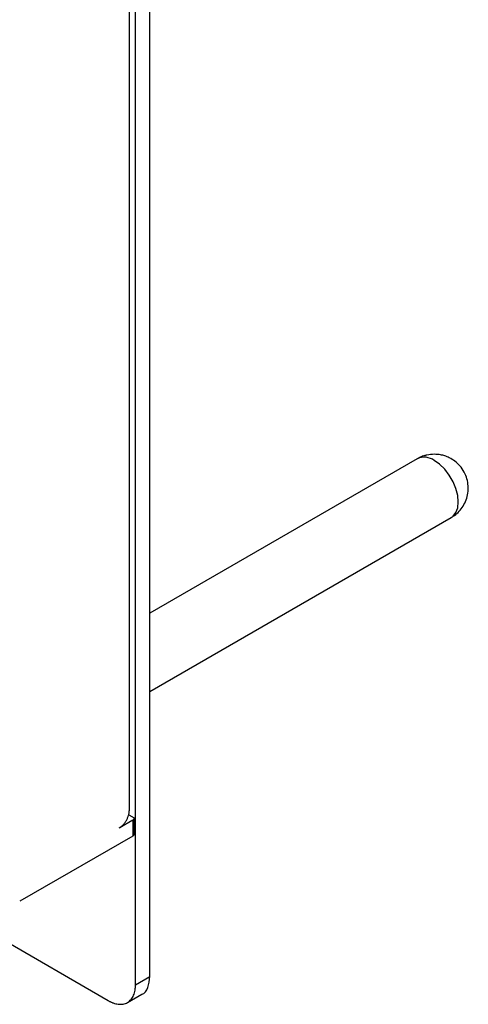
# Model space of a CAD drawing. Header units: millimetres. Extents: x -3787 to 418, y -511 to 3927.
# Tile 71 of 87: x 325 to 418, y 2044 to 2248. Entities that reach past the tile are written whole.
import ezdxf

# ---------------------------------------------------------------- set-up
doc = ezdxf.new("R2010")
doc.units = ezdxf.units.MM

msp = doc.modelspace()

# ---------------------------------------------------------------- linework, layer by layer
at = {"color": 7, "linetype": 'Continuous', "lineweight": 25}
for p, q in [((347.92, 2084.3), (347.92, 3495.28)), ((352.16, 2050), (352.16, 2829.8)), ((349.19, 2048.29), (349.19, 2828.08)), ((407.35, 2156.9), (352.16, 2125.04)), ((352.16, 2108.87), (414.35, 2144.77)), ((348.63, 2082.26), (345.8, 2080.62)), ((347.78, 2083.4), (348.91, 2082.75)), ((348.63, 2082.26), (348.63, 2078.99)), ((348.92, 2079.4), (348.92, 2082.66)), ((348.63, 2078.99), (325.29, 2065.52)), ((291.55, 2075.03), (343.54, 2045.02)), ((349.19, 2048.29), (352.16, 2050)), ((347.53, 2044.62), (350.51, 2046.34))]:
    msp.add_line(p, q, dxfattribs=at)
at = {"color": 8, "linetype": 'Continuous', "lineweight": 25, "flags": 128}
msp.add_lwpolyline([(414.35, 2144.77), (414.72, 2145.04), (415.31, 2145.78), (415.68, 2146.78), (415.8, 2147.98), (415.68, 2149.32), (415.31, 2150.74), (414.72, 2152.17), (413.94, 2153.52), (413, 2154.75), (411.95, 2155.77), (410.85, 2156.55)], dxfattribs=at)
at = {"color": 8, "linetype": 'Continuous', "lineweight": 25}
msp.add_arc((408.81, 2153.78), 3.44, 53.6074, 115.0822, dxfattribs=at)
at = {"color": 7, "linetype": 'Continuous', "lineweight": 25}
for points, knots in [([(410.85, 2157.84), (410.34, 2157.81), (409.62, 2157.76), (408.57, 2157.47), (407.89, 2157.22), (407.47, 2156.95), (407.36, 2156.88)], [0, 0, 0, 0, 0.416983, 0.593688, 0.89231, 1, 1, 1, 1]), ([(414.34, 2144.79), (414.57, 2144.93), (415.17, 2145.27), (416.02, 2146.06), (416.85, 2147.14), (417.47, 2148.41), (417.83, 2149.82), (417.89, 2151.3), (417.63, 2152.78), (417.05, 2154.21), (416.19, 2155.44), (415.14, 2156.43), (414.07, 2157.09), (413.06, 2157.5), (412.02, 2157.78), (411.29, 2157.81), (410.85, 2157.84)], [0, 0, 0, 0, 0.042907, 0.113437, 0.187944, 0.265149, 0.34419, 0.424607, 0.506262, 0.589357, 0.674652, 0.750843, 0.825045, 0.879423, 0.928945, 1, 1, 1, 1]), ([(345.8, 2080.62), (345.84, 2080.65), (345.91, 2080.69), (346.03, 2080.77), (346.14, 2080.85), (346.25, 2080.94), (346.36, 2081.04), (346.47, 2081.14), (346.68, 2081.34), (346.97, 2081.69), (347.31, 2082.2), (347.58, 2082.75), (347.75, 2083.21), (347.84, 2083.57), (347.89, 2083.82), (347.91, 2084.06), (347.92, 2084.22), (347.92, 2084.3)], [0, 0, 0, 0, 0.034551, 0.068855, 0.103013, 0.137124, 0.171291, 0.205614, 0.240191, 0.370053, 0.500029, 0.62989, 0.759866, 0.820149, 0.879905, 0.939676, 1, 1, 1, 1]), ([(348.63, 2082.26), (348.74, 2082.32), (348.82, 2082.4), (348.92, 2082.57), (348.93, 2082.66), (348.91, 2082.75)], [0, 0, 0, 0, 0.5, 0.5, 1, 1, 1, 1]), ([(348.91, 2079.48), (348.91, 2079.46), (348.92, 2079.43), (348.92, 2079.37), (348.91, 2079.32), (348.9, 2079.27), (348.86, 2079.19), (348.78, 2079.09), (348.68, 2079.02), (348.63, 2078.99)], [0, 0, 0, 0, 0.100479, 0.199893, 0.299111, 0.399004, 0.500426, 0.749476, 1, 1, 1, 1]), ([(350.51, 2046.34), (350.51, 2046.34), (351.12, 2046.46), (351.87, 2047.66), (352.07, 2049.22), (352.16, 2050)], [0, 0, 0, 0, 0.0001021, 0.5000511, 1, 1, 1, 1]), ([(343.54, 2045.02), (343.61, 2044.98), (343.74, 2044.9), (343.95, 2044.8), (344.16, 2044.7), (344.36, 2044.61), (344.68, 2044.49), (345.1, 2044.36), (345.63, 2044.27), (346.14, 2044.24), (346.81, 2044.3), (347.56, 2044.58), (348.18, 2045.1), (348.57, 2045.64), (348.8, 2046.1), (348.98, 2046.6), (349.09, 2047.08), (349.15, 2047.52), (349.19, 2047.89), (349.19, 2048.16), (349.19, 2048.29)], [0, 0, 0, 0, 0.0233375, 0.0466315, 0.0699132, 0.0932139, 0.1165649, 0.1783076, 0.2400921, 0.304409, 0.3687678, 0.5000057, 0.6312436, 0.6955604, 0.7599193, 0.821662, 0.8834464, 0.9223124, 0.9611152, 1, 1, 1, 1])]:
    msp.add_open_spline(points, degree=3, knots=knots, dxfattribs=at)

doc.saveas('drawing.dxf')
